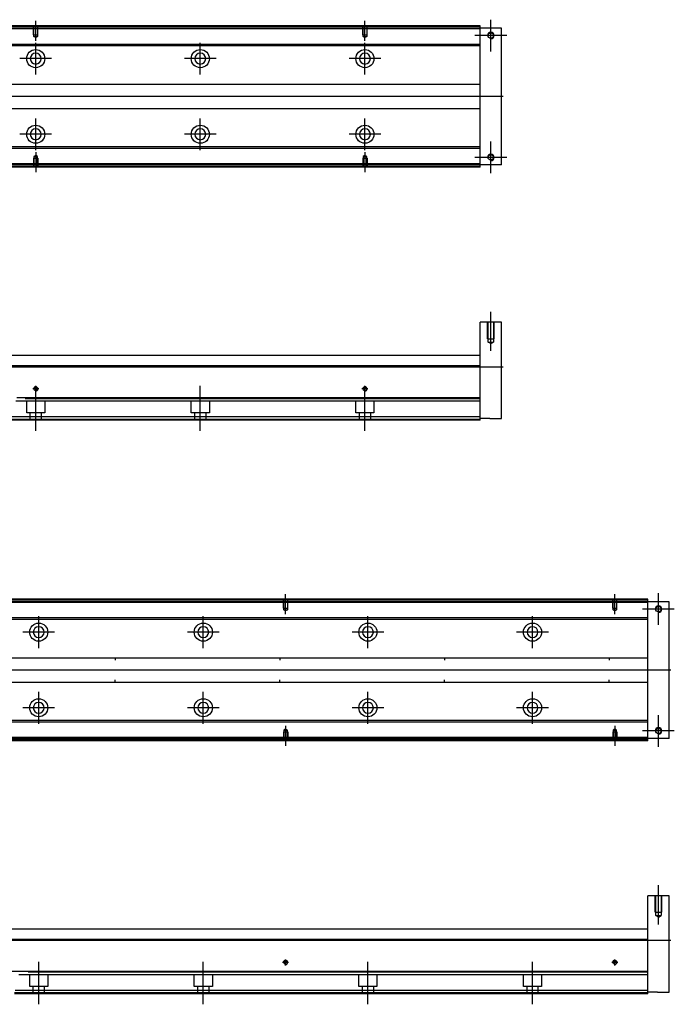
# Model space of a CAD drawing. Header units: millimetres. Extents: x 443 to 3685, y -1599 to 860.
# Tile 30 of 36: x 2989 to 3387, y -937 to -339. Entities that reach past the tile are written whole.
import ezdxf
from ezdxf.lldxf.tags import DXFTag

# ---------------------------------------------------------------- set-up
doc = ezdxf.new("R2010")
doc.units = ezdxf.units.MM
doc.layers.get('0').update_dxf_attribs({"linetype": 'CONTINUOUS'})
tags = doc.linetypes.add('DASHED', pattern=[25.72, 12.86, -12.86]).pattern_tags.tags
tags[6:7] = [DXFTag(74, 4), DXFTag(75, 0), DXFTag(340, '0'), DXFTag(46, 0.0), DXFTag(50, 0.0), DXFTag(44, 0.0), DXFTag(45, 0.0)]
tags[4:5] = [DXFTag(74, 4), DXFTag(75, 0), DXFTag(340, '0'), DXFTag(46, 0.0), DXFTag(50, 0.0), DXFTag(44, 0.0), DXFTag(45, 0.0)]

msp = doc.modelspace()

# ---------------------------------------------------------------- linework, layer by layer
at = {"ltscale": 0.2}
for p, q in [((2999.16, -351.56), (2999.16, -339.41)), ((3199.16, -351.56), (3199.16, -339.41)), ((3275.66, -358.06), (3275.66, -338.76)), ((2999.16, -372.06), (2999.16, -352.76)), ((3099.16, -372.06), (3099.16, -352.76)), ((3199.16, -372.06), (3199.16, -352.76)), ((3285.31, -348.41), (3266.01, -348.41)), ((3008.81, -362.41), (2989.51, -362.41)), ((3108.81, -362.41), (3089.51, -362.41)), ((3208.81, -362.41), (3189.51, -362.41)), ((2999.16, -418.01), (2999.16, -398.71)), ((3099.16, -418.01), (3099.16, -398.71)), ((3199.16, -418.01), (3199.16, -398.71)), ((3008.81, -408.36), (2989.51, -408.36)), ((3108.81, -408.36), (3089.51, -408.36)), ((3208.81, -408.36), (3189.51, -408.36)), ((3275.66, -432.06), (3275.66, -412.76)), ((2999.16, -419.27), (2999.16, -431.41)), ((3199.16, -419.27), (3199.16, -431.41)), ((3285.31, -422.41), (3266.01, -422.41)), ((3275.66, -539.97), (3275.66, -516.15)), ((2999.16, -564.86), (2999.16, -561.26)), ((3099.16, -564.86), (3099.16, -561.26)), ((3199.16, -564.86), (3199.16, -561.26)), ((3000.96, -563.06), (2997.36, -563.06)), ((2999.16, -588.48), (2999.16, -562.73)), ((3099.16, -588.48), (3099.16, -562.73)), ((3200.96, -563.06), (3197.36, -563.06)), ((3199.16, -588.48), (3199.16, -562.73)), ((3150.99, -699.95), (3150.99, -687.8)), ((3350.99, -699.95), (3350.99, -687.8)), ((3377.49, -706.45), (3377.49, -687.15)), ((3387.14, -696.8), (3367.84, -696.8)), ((3000.99, -720.45), (3000.99, -701.15)), ((3100.99, -720.45), (3100.99, -701.15)), ((3200.99, -720.45), (3200.99, -701.15)), ((3300.99, -720.45), (3300.99, -701.15)), ((3010.64, -710.8), (2991.34, -710.8)), ((3110.64, -710.8), (3091.34, -710.8)), ((3210.64, -710.8), (3191.34, -710.8)), ((3310.64, -710.8), (3291.34, -710.8)), ((3000.99, -766.4), (3000.99, -747.1)), ((3100.99, -766.4), (3100.99, -747.1)), ((3200.99, -766.4), (3200.99, -747.1)), ((3300.99, -766.4), (3300.99, -747.1)), ((3010.64, -756.75), (2991.34, -756.75)), ((3110.64, -756.75), (3091.34, -756.75)), ((3210.64, -756.75), (3191.34, -756.75)), ((3310.64, -756.75), (3291.34, -756.75)), ((3377.49, -780.45), (3377.49, -761.15)), ((3150.99, -767.66), (3150.99, -779.8)), ((3350.99, -767.66), (3350.99, -779.8)), ((3387.14, -770.8), (3367.84, -770.8)), ((3377.49, -888.37), (3377.49, -864.54)), ((3000.99, -936.87), (3000.99, -911.12)), ((3100.99, -936.87), (3100.99, -911.12)), ((3152.79, -911.45), (3149.19, -911.45)), ((3150.99, -913.25), (3150.99, -909.65)), ((3200.99, -936.87), (3200.99, -911.12)), ((3300.99, -936.87), (3300.99, -911.12)), ((3352.79, -911.45), (3349.19, -911.45)), ((3350.99, -913.25), (3350.99, -909.65))]:
    msp.add_line(p, q, dxfattribs=at)
at = {"linetype": 'Continuous'}
for p, q in [((3000.04, -342.91), (2729.16, -342.91)), ((2999.8, -343.91), (2729.16, -343.91)), ((3269.16, -343.91), (2999.8, -343.91)), ((3269.16, -342.91), (3000.04, -342.91)), ((3269.16, -342.91), (3269.16, -342.41)), ((3269.16, -343.91), (3269.16, -342.91)), ((3282.16, -343.91), (3269.16, -343.91)), ((3269.16, -426.91), (3269.16, -343.91)), ((3282.16, -426.91), (3282.16, -343.91)), ((2997.43, -353.73), (2914.56, -353.73)), ((2997.19, -354.73), (2914.56, -354.73)), ((3269.16, -354.73), (2997.19, -354.73)), ((3269.16, -353.73), (2997.43, -353.73)), ((2913.36, -377.91), (3269.16, -377.91)), ((3269.16, -392.91), (2913.36, -392.91)), ((3269.16, -417.09), (2982.16, -417.09)), ((3269.16, -416.09), (2982.4, -416.09)), ((3269.16, -427.91), (2979.56, -427.91)), ((3269.16, -426.91), (2979.8, -426.91)), ((3282.16, -426.91), (3269.16, -426.91)), ((3269.16, -427.91), (3269.16, -426.91)), ((3269.16, -428.41), (3269.16, -427.91)), ((3282.16, -522.56), (3269.16, -522.56)), ((3269.16, -548.06), (3269.16, -522.56)), ((3282.16, -581.06), (3282.16, -522.56)), ((2914.56, -542.56), (2993.9, -542.56)), ((2993.9, -542.56), (3269.16, -542.56)), ((2992.33, -549.06), (2729.16, -549.06)), ((3269.16, -549.06), (2992.33, -549.06)), ((3269.16, -549.06), (3269.16, -548.06)), ((3269.16, -568.51), (3269.16, -549.06)), ((3269.16, -568.51), (2987.65, -568.51)), ((3269.16, -569.01), (3269.16, -568.51)), ((3269.16, -580.06), (3269.16, -569.01)), ((3269.16, -580.06), (2984.86, -580.06)), ((3269.16, -582.06), (3269.16, -580.06)), ((3269.16, -582.06), (2984.38, -582.06)), ((3275.16, -581.06), (3269.16, -581.06)), ((3275.16, -581.06), (3282.16, -581.06)), ((3001.87, -691.3), (2730.99, -691.3)), ((3001.63, -692.3), (2730.99, -692.3)), ((3370.99, -692.3), (3001.63, -692.3)), ((3370.99, -691.3), (3001.87, -691.3)), ((3370.99, -691.3), (3370.99, -690.8)), ((3370.99, -692.3), (3370.99, -691.3)), ((3383.99, -692.3), (3370.99, -692.3)), ((3370.99, -775.3), (3370.99, -692.3)), ((3383.99, -775.3), (3383.99, -692.3)), ((2999.26, -702.12), (2866.39, -702.12)), ((2999.02, -703.12), (2866.39, -703.12)), ((3370.99, -703.12), (2999.02, -703.12)), ((3370.99, -702.12), (2999.26, -702.12)), ((2865.19, -726.3), (3370.99, -726.3)), ((3047.49, -726.3), (3047.49, -727.8)), ((3147.49, -726.3), (3147.49, -727.8)), ((3247.49, -726.3), (3247.49, -727.8)), ((3347.49, -726.3), (3347.49, -727.8)), ((3370.99, -741.3), (2865.19, -741.3)), ((3047.49, -741.3), (3047.49, -739.8)), ((3147.49, -741.3), (3147.49, -739.8)), ((3247.49, -741.3), (3247.49, -739.8)), ((3347.49, -741.3), (3347.49, -739.8)), ((3370.99, -765.48), (2984, -765.48)), ((3370.99, -764.48), (2984.24, -764.48)), ((3370.99, -776.3), (2981.39, -776.3)), ((3370.99, -775.3), (2981.63, -775.3)), ((3383.99, -775.3), (3370.99, -775.3)), ((3370.99, -776.3), (3370.99, -775.3)), ((3370.99, -776.8), (3370.99, -776.3)), ((3383.99, -870.95), (3370.99, -870.95)), ((3370.99, -896.45), (3370.99, -870.95)), ((3383.99, -929.45), (3383.99, -870.95)), ((2866.39, -890.95), (2995.73, -890.95)), ((2995.73, -890.95), (3370.99, -890.95)), ((3370.99, -897.45), (3370.99, -896.45)), ((2994.17, -897.45), (2730.99, -897.45)), ((3370.99, -897.45), (2994.17, -897.45)), ((3370.99, -916.9), (3370.99, -897.45)), ((2989.48, -916.9), (2730.99, -916.9)), ((3370.99, -916.9), (2989.48, -916.9)), ((3370.99, -917.4), (3370.99, -916.9)), ((3370.99, -928.45), (3370.99, -917.4)), ((3370.99, -930.45), (2986.22, -930.45)), ((3370.99, -928.45), (2986.7, -928.45)), ((3370.99, -930.45), (3370.99, -928.45)), ((3376.99, -929.45), (3370.99, -929.45)), ((3376.99, -929.45), (3383.99, -929.45))]:
    msp.add_line(p, q, dxfattribs=at)
at = {"linetype": 'DASHED'}
for p, q in [((3269.16, -344.41), (2729.16, -344.41)), ((3269.16, -426.41), (2979.92, -426.41)), ((3269.16, -570.56), (2987.15, -570.56)), ((2993.66, -577.56), (2993.66, -570.56)), ((3004.66, -570.56), (3004.66, -577.56)), ((3093.66, -577.56), (3093.66, -570.56)), ((3104.66, -570.56), (3104.66, -577.56)), ((3193.66, -577.56), (3193.66, -570.56)), ((3204.66, -570.56), (3204.66, -577.56)), ((3004.66, -577.56), (2993.66, -577.56)), ((2995.86, -582.06), (2995.86, -577.56)), ((3002.46, -577.56), (3002.46, -582.06)), ((3104.66, -577.56), (3093.66, -577.56)), ((3095.86, -582.06), (3095.86, -577.56)), ((3102.46, -577.56), (3102.46, -582.06)), ((3204.66, -577.56), (3193.66, -577.56)), ((3195.86, -582.06), (3195.86, -577.56)), ((3202.46, -577.56), (3202.46, -582.06)), ((3269.16, -581.56), (2984.5, -581.56)), ((3370.99, -692.8), (2730.99, -692.8)), ((3370.99, -774.8), (2981.75, -774.8)), ((3370.99, -918.95), (2988.99, -918.95)), ((2995.49, -925.95), (2995.49, -918.95)), ((3006.49, -918.95), (3006.49, -925.95)), ((3095.49, -925.95), (3095.49, -918.95)), ((3106.49, -918.95), (3106.49, -925.95)), ((3195.49, -925.95), (3195.49, -918.95)), ((3206.49, -918.95), (3206.49, -925.95)), ((3295.49, -925.95), (3295.49, -918.95)), ((3306.49, -918.95), (3306.49, -925.95)), ((3006.49, -925.95), (2995.49, -925.95)), ((2997.69, -930.45), (2997.69, -925.95)), ((3004.29, -925.95), (3004.29, -930.45)), ((3106.49, -925.95), (3095.49, -925.95)), ((3097.69, -930.45), (3097.69, -925.95)), ((3104.29, -925.95), (3104.29, -930.45)), ((3206.49, -925.95), (3195.49, -925.95)), ((3197.69, -930.45), (3197.69, -925.95)), ((3204.29, -925.95), (3204.29, -930.45)), ((3306.49, -925.95), (3295.49, -925.95)), ((3297.69, -930.45), (3297.69, -925.95)), ((3304.29, -925.95), (3304.29, -930.45)), ((3370.99, -929.95), (2986.34, -929.95))]:
    msp.add_line(p, q, dxfattribs=at)
at = {"linetype": 'DASHED', "ltscale": 0.1}
for p, q in [((2997.86, -347.91), (2997.86, -342.91)), ((2998.08, -348.91), (2998.08, -342.91)), ((3000.23, -342.91), (3000.23, -348.91)), ((3000.46, -347.91), (3000.46, -342.91)), ((3197.86, -347.91), (3197.86, -342.91)), ((3198.08, -348.91), (3198.08, -342.91)), ((3200.23, -342.91), (3200.23, -348.91)), ((3200.46, -347.91), (3200.46, -342.91)), ((2997.86, -347.91), (3000.46, -347.91)), ((2999.16, -349.55), (2998.08, -348.91)), ((2998.08, -348.91), (3000.23, -348.91)), ((3000.23, -348.91), (2999.16, -349.55)), ((3197.86, -347.91), (3200.46, -347.91)), ((3199.16, -349.55), (3198.08, -348.91)), ((3198.08, -348.91), (3200.23, -348.91)), ((3200.23, -348.91), (3199.16, -349.55)), ((2997.86, -422.91), (3000.46, -422.91)), ((2997.86, -422.91), (2997.86, -427.91)), ((2999.16, -421.27), (2998.08, -421.92)), ((2998.08, -421.92), (2998.08, -427.91)), ((2998.08, -421.92), (3000.23, -421.92)), ((3000.23, -421.92), (2999.16, -421.27)), ((3000.23, -427.91), (3000.23, -421.92)), ((3000.46, -422.91), (3000.46, -427.91)), ((3197.86, -422.91), (3200.46, -422.91)), ((3197.86, -422.91), (3197.86, -427.91)), ((3199.16, -421.27), (3198.08, -421.92)), ((3198.08, -421.92), (3198.08, -427.91)), ((3198.08, -421.92), (3200.23, -421.92)), ((3200.23, -421.92), (3199.16, -421.27)), ((3200.23, -427.91), (3200.23, -421.92)), ((3200.46, -422.91), (3200.46, -427.91)), ((3273.66, -532.56), (3273.66, -522.56)), ((3274.01, -534.56), (3274.01, -522.56)), ((3277.31, -522.56), (3277.31, -534.56)), ((3277.66, -532.56), (3277.66, -522.56)), ((3273.66, -532.56), (3277.66, -532.56)), ((3274.01, -534.56), (3277.31, -534.56)), ((3275.66, -535.52), (3274.01, -534.56)), ((3275.66, -535.52), (3277.31, -534.56)), ((3149.69, -696.3), (3149.69, -691.3)), ((3149.92, -697.3), (3149.92, -691.3)), ((3152.07, -691.3), (3152.07, -697.3)), ((3152.29, -696.3), (3152.29, -691.3)), ((3349.69, -696.3), (3349.69, -691.3)), ((3349.92, -697.3), (3349.92, -691.3)), ((3352.07, -691.3), (3352.07, -697.3)), ((3352.29, -696.3), (3352.29, -691.3)), ((3149.69, -696.3), (3152.29, -696.3)), ((3150.99, -697.94), (3149.92, -697.3)), ((3149.92, -697.3), (3152.07, -697.3)), ((3152.07, -697.3), (3150.99, -697.94)), ((3349.69, -696.3), (3352.29, -696.3)), ((3350.99, -697.94), (3349.92, -697.3)), ((3349.92, -697.3), (3352.07, -697.3)), ((3352.07, -697.3), (3350.99, -697.94)), ((3149.69, -771.3), (3152.29, -771.3)), ((3149.69, -771.3), (3149.69, -776.3)), ((3150.99, -769.66), (3149.92, -770.31)), ((3149.92, -770.31), (3149.92, -776.3)), ((3149.92, -770.31), (3152.07, -770.31)), ((3152.07, -770.31), (3150.99, -769.66)), ((3152.07, -776.3), (3152.07, -770.31)), ((3152.29, -771.3), (3152.29, -776.3)), ((3349.69, -771.3), (3352.29, -771.3)), ((3349.69, -771.3), (3349.69, -776.3)), ((3350.99, -769.66), (3349.92, -770.31)), ((3349.92, -770.31), (3349.92, -776.3)), ((3349.92, -770.31), (3352.07, -770.31)), ((3352.07, -770.31), (3350.99, -769.66)), ((3352.07, -776.3), (3352.07, -770.31)), ((3352.29, -771.3), (3352.29, -776.3)), ((3375.49, -880.95), (3375.49, -870.95)), ((3375.84, -882.95), (3375.84, -870.95)), ((3379.14, -870.95), (3379.14, -882.95)), ((3379.49, -880.95), (3379.49, -870.95)), ((3375.49, -880.95), (3379.49, -880.95)), ((3375.84, -882.95), (3379.14, -882.95)), ((3377.49, -883.91), (3375.84, -882.95)), ((3377.49, -883.91), (3379.14, -882.95))]:
    msp.add_line(p, q, dxfattribs=at)
for p, q in [((3283.16, -385.46), (2641.16, -385.41)), ((2641.16, -549.56), (3283.16, -549.56)), ((3384.99, -733.85), (2642.99, -733.8)), ((2642.99, -897.95), (3384.99, -897.95))]:
    msp.add_line(p, q)
at = {"linetype": 'Continuous'}
for centre, radius in [((3275.66, -348.41), 1.65), ((2999.16, -362.41), 5.5), ((3099.16, -362.41), 5.5), ((3199.16, -362.41), 5.5), ((2999.16, -408.36), 5.5), ((3099.16, -408.36), 5.5), ((3199.16, -408.36), 5.5), ((3275.66, -422.41), 1.65), ((2999.16, -563.06), 1.07), ((3199.16, -563.06), 1.07), ((3377.49, -696.8), 1.65), ((3000.99, -710.8), 5.5), ((3100.99, -710.8), 5.5), ((3200.99, -710.8), 5.5), ((3300.99, -710.8), 5.5), ((3000.99, -756.75), 5.5), ((3100.99, -756.75), 5.5), ((3200.99, -756.75), 5.5), ((3300.99, -756.75), 5.5), ((3377.49, -770.8), 1.65), ((3150.99, -911.45), 1.07), ((3350.99, -911.45), 1.07)]:
    msp.add_circle(centre, radius, dxfattribs=at)
at = {"linetype": 'Continuous', "extrusion": (0, 0, -1)}
for centre in [(-2999.16, -362.41), (-3099.16, -362.41), (-3199.16, -362.41), (-3000.99, -710.8), (-3100.99, -710.8), (-3200.99, -710.8), (-3300.99, -710.8)]:
    msp.add_circle(centre, 3.3, dxfattribs=at)
at = {"linetype": 'Continuous', "extrusion": (-1e-16, 0, -1)}
for centre in [(-2999.16, -408.36), (-3099.16, -408.36), (-3199.16, -408.36), (-3000.99, -756.75), (-3100.99, -756.75), (-3200.99, -756.75), (-3300.99, -756.75)]:
    msp.add_circle(centre, 3.3, dxfattribs=at)
for centre, radius in [((3275.66, -348.41), 2), ((3275.66, -422.41), 2), ((2999.16, -563.06), 1.3), ((3199.16, -563.06), 1.3), ((3377.49, -696.8), 2), ((3377.49, -770.8), 2), ((3150.99, -911.45), 1.3), ((3350.99, -911.45), 1.3)]:
    msp.add_arc(centre, radius, 270, 180)
at = {"linetype": 'Continuous'}
for points in [[(3000.16, -342.41), (2729.16, -342.41)], [(3269.16, -342.41), (3000.16, -342.41)], [(3269.16, -428.41), (2979.44, -428.41)], [(3269.16, -569.01), (2992.67, -569.01)], [(3001.99, -690.8), (2730.99, -690.8)], [(3370.99, -690.8), (3001.99, -690.8)], [(3370.99, -776.8), (2981.27, -776.8)], [(3370.99, -917.4), (2994.5, -917.4)]]:
    msp.add_open_spline(points, degree=1, dxfattribs=at)

doc.saveas('drawing.dxf')
